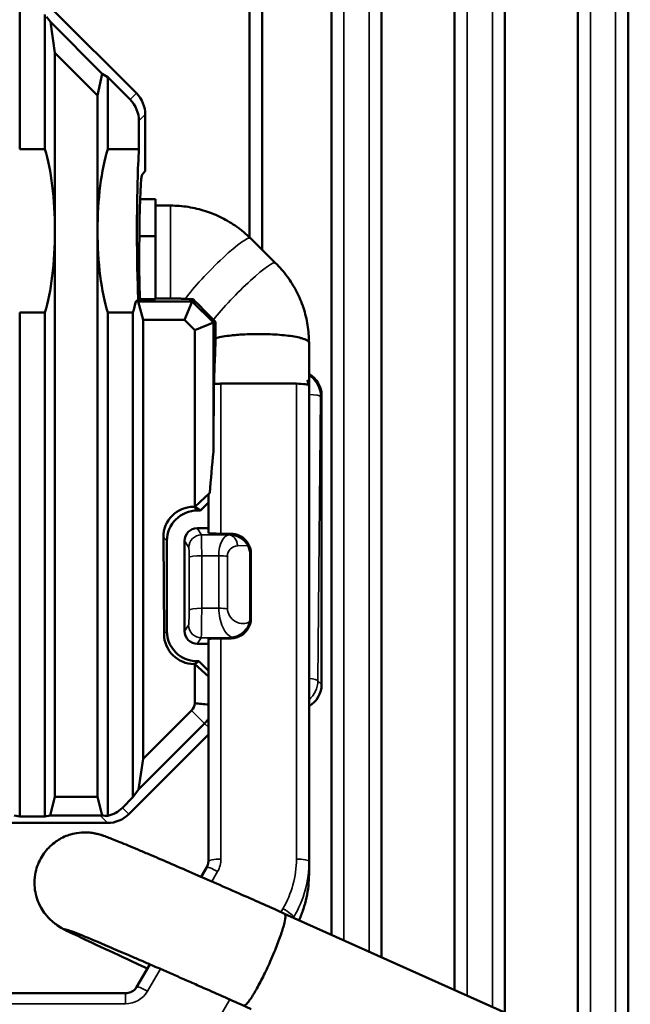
# Model space of a CAD drawing. Header units: millimetres. Extents: x 0 to 4638, y -120 to 1188.
# Tile 111 of 256: x 606 to 630, y 864 to 903. Entities that reach past the tile are written whole.
import ezdxf

# ---------------------------------------------------------------- set-up
doc = ezdxf.new("R2010")
doc.units = ezdxf.units.MM
doc.header["$LTSCALE"] = 2
doc.layers.add('Sichtbar (ISO)', color=7, linetype='Continuous', lineweight=50)
doc.layers.add('Sichtbar schmal (ISO)', color=7, linetype='Continuous', lineweight=35)

msp = doc.modelspace()

# ---------------------------------------------------------------- linework, layer by layer
at = {"layer": 'Sichtbar (ISO)'}
for p, q in [((625.1822, 863.9162), (625.1822, 946.6019)), ((628.0822, 946.6019), (628.0822, 862.6181)), ((630.0822, 861.7228), (630.0822, 946.6019)), ((623.1822, 945.8611), (623.1822, 864.8114)), ((618.2822, 904.0913), (618.2822, 867.0047)), ((620.2822, 866.1095), (620.2822, 904.1335)), ((605.8947, 903.8164), (605.8947, 898.1972)), ((610.5354, 900.4132), (607.2315, 903.7171)), ((615.0296, 903.7998), (615.0296, 894.6911)), ((615.5296, 903.888), (615.5296, 894.1991)), ((606.8947, 898.1972), (606.8947, 903.5431)), ((606.966, 903.4516), (607.1136, 903.2464)), ((607.1136, 903.2464), (607.2971, 902.0198)), ((609.1758, 901.1842), (607.1136, 903.2464)), ((607.2971, 894.9519), (607.2971, 902.0198)), ((607.2971, 902.0198), (608.9923, 900.3246)), ((608.9923, 900.3246), (609.1758, 901.1842)), ((609.1758, 901.1842), (609.3947, 901.0509)), ((609.3947, 901.0509), (609.3947, 898.1972)), ((609.3947, 901.0509), (610.2839, 900.1617)), ((608.9923, 900.3246), (608.9923, 894.9519)), ((610.6347, 898.1972), (610.6347, 899.3141)), ((610.8862, 899.5656), (610.8862, 897.3194)), ((606.8947, 898.1972), (605.8947, 898.1972)), ((609.3947, 898.1972), (610.6347, 898.1972)), ((610.8862, 897.3194), (610.7729, 897.2061)), ((610.6806, 896.2019), (611.2947, 896.2019)), ((611.2947, 894.7384), (611.2947, 896.2019)), ((611.8947, 895.9519), (611.2947, 895.9519)), ((607.2971, 872.4699), (607.2971, 894.9519)), ((608.9923, 894.9519), (608.9923, 872.4699)), ((611.2947, 894.7384), (610.6551, 894.7384)), ((611.2947, 892.2365), (611.2947, 894.7384)), ((616.0658, 893.671), (615.0658, 894.6558)), ((610.6787, 892.2365), (610.6103, 892.1682)), ((610.6787, 892.2365), (611.2947, 892.2365)), ((611.2947, 892.267), (611.8947, 892.267)), ((612.7871, 892.2371), (612.7513, 892.1506)), ((610.5195, 892.1682), (610.6093, 892.1506)), ((610.6103, 892.1682), (610.5195, 892.1682)), ((610.6093, 892.1506), (610.7971, 891.4121)), ((612.7513, 892.1506), (610.6093, 892.1506)), ((612.7513, 892.1506), (612.4453, 891.4121)), ((613.5934, 891.3085), (612.7513, 892.1506)), ((605.8947, 891.7066), (605.8947, 871.6912)), ((605.8947, 891.7066), (606.8947, 891.7066)), ((606.8947, 871.6912), (606.8947, 891.7066)), ((609.3947, 891.7066), (609.3947, 871.72)), ((610.3947, 891.7066), (609.3947, 891.7066)), ((610.3947, 872.456), (610.3947, 891.7066)), ((610.7971, 873.9845), (610.7971, 891.4121)), ((610.7971, 891.4121), (612.4453, 891.4121)), ((612.4453, 891.4121), (612.8549, 891.0025)), ((613.5934, 891.3085), (612.8549, 891.0025)), ((613.5934, 891.3085), (613.6722, 891.3411)), ((613.5934, 886.1775), (613.5934, 891.3085)), ((612.8549, 891.0025), (612.8549, 883.9935)), ((613.8078, 890.7184), (613.8078, 890.7184)), ((617.3947, 869.9173), (617.3947, 888.7959)), ((617.8947, 888.4065), (617.8947, 876.9406)), ((612.8558, 883.9935), (613.4575, 884.5449)), ((613.3947, 884.4619), (613.3947, 882.952)), ((613.3947, 884.1587), (613.077, 883.8461)), ((612.8549, 883.9935), (612.8068, 883.9935)), ((612.8558, 883.9935), (612.8549, 883.9935)), ((613.077, 883.8461), (612.8558, 883.9935)), ((612.9552, 883.8461), (613.077, 883.8461)), ((613.3947, 883.1386), (612.9453, 883.1386)), ((614.1987, 882.9251), (613.8947, 882.9251)), ((611.6076, 882.7869), (611.6313, 878.9416)), ((611.7485, 879.0596), (611.7485, 882.6468)), ((612.4489, 882.6372), (612.4489, 879.0531)), ((615.0607, 879.5988), (615.0607, 882.0898)), ((615.087, 879.5724), (615.087, 882.1167)), ((612.9514, 878.5549), (613.3947, 878.5549)), ((613.3947, 878.738), (613.3947, 869.9173)), ((613.8947, 878.7644), (614.1987, 878.7644)), ((612.8305, 877.7497), (612.8549, 877.7497)), ((612.8549, 877.7497), (612.8558, 877.7498)), ((612.8549, 877.7497), (612.8549, 876.194)), ((612.8558, 877.7498), (613.0217, 877.8603)), ((613.3947, 877.2559), (612.8558, 877.7498)), ((613.0217, 877.8603), (612.9404, 877.8603)), ((613.0217, 877.8603), (613.3947, 877.4818)), ((610.7971, 873.9845), (612.7215, 875.909)), ((613.2417, 875.3888), (610.6141, 872.7612)), ((613.3947, 874.9531), (610.2322, 871.7905)), ((610.6141, 872.7612), (610.7971, 873.9845)), ((610.3947, 872.456), (610.6141, 872.7612)), ((607.1098, 871.7333), (607.2971, 872.4699)), ((607.2971, 872.4699), (608.9923, 872.4699)), ((608.9923, 872.4699), (609.1787, 871.7367)), ((609.9807, 872.042), (610.3947, 872.456)), ((605.6801, 871.7332), (605.8947, 871.6912)), ((605.8947, 871.6912), (606.8947, 871.6912)), ((606.8947, 871.6912), (607.1098, 871.7333)), ((609.0911, 871.7333), (607.1098, 871.7333)), ((609.3846, 871.4397), (603.8393, 871.4397)), ((613.1077, 869.2996), (613.3294, 869.6778)), ((617.3947, 869.3963), (617.3947, 869.9173)), ((630.1661, 861.6853), (616.4253, 867.8359)), ((610.5407, 864.921), (611.0701, 865.824)), ((591.6834, 864.6757), (610.106, 864.6757)), ((614.6717, 864.2381), (615.0959, 864.0485))]:
    msp.add_line(p, q, dxfattribs=at)
for centre, major_axis, ratio, start_param, end_param in [((609.433, 899.3109), (-0.8509, -0.8509), 0.9972647, 2.357564, 3.1415927), ((609.6845, 899.5623), (-0.8509, -0.8509), 0.9972647, 2.357564, 3.1415927), ((606.1563, 894.9519), (0, -4.2573), 0.2679492, 1.5707963, 2.4376321), ((610.133, 894.9519), (0, -4.2573), 0.2679492, 3.8455532, 4.712389), ((610.7791, 894.9519), (0, -4.2573), 0.0524078, 3.8455532, 5.4250699), ((610.7791, 894.9519), (0, 2.2573), 0.0524078, 0.0523599, 1.5569768), ((606.1563, 894.9519), (0, -4.2573), 0.2679492, 0.7039605, 1.5707963), ((610.133, 894.9519), (0, -4.2573), 0.2679492, 4.712389, 5.5792248), ((610.7656, 893.9519), (0, -2.25), 0.0524078, 4.2362977, 4.3552695), ((610.7635, 893.818), (0, -2.2625), 0.0524078, 4.2933912, 5.4863417), ((614.5992, 892.3083), (-2.8659, 0.0173), 0.0369933, 0.7361622, 0.8865048), ((551.0766, 954.8659), (-99.527, 100.8181), 0.0007444, 2.2403414, 2.2507145), ((609.6563, 894.9519), (0, -4.2573), 0.2679492, 0.7039605, 0.8581154), ((616.8933, 888.4038), (0.709, 0.709), 0.9972647, 5.4991567, 6.5455349), ((613.8947, 916.4847), (-0.4993, -54.1838), 0.0004903, 5.2472089, 5.3059825), ((613.8947, 888.7959), (0.5, 0), 0.1736482, 1.5707896, 2.1587778), ((616.8947, 888.7959), (0.5, 0), 0.1736482, 6.2831786, 7.8539884), ((613.8947, 885.5012), (-0.3443, -3.9409), 0.0919962, 4.547963, 4.9655294), ((613.8947, 884.954), (-0.4995, -0.4935), 0.0442612, 5.7330123, 6.2394871), ((612.8083, 882.7928), (-0.8522, 0.8469), 0.9987752, 5.4953211, 7.0710495), ((612.9493, 882.6527), (1.1339, 0.3981), 0.9921418, 1.2306589, 2.8063873), ((612.9492, 882.6332), (0.1648, -0.4785), 0.9873311, 2.8138296, 4.3767751), ((613.8947, 882.952), (-0.5, 0), 0.0537126, 0, 1.5707963), ((614.5775, 882.9426), (-0.5, 0), 0.0537126, 0.7111476, 0.9816283), ((614.2859, 882.1072), (-0.3538, -0.7296), 0.9851181, 2.0282385, 3.2263628), ((614.2177, 882.0373), (-0.7483, -0.419), 0.926751, 2.6628854, 3.1483317), ((614.2859, 879.5673), (0.7653, 0.2394), 0.9888689, 4.7851, 5.9832243), ((614.2177, 879.636), (-0.8025, 0.2786), 0.9273708, 3.248743, 3.4530583), ((612.832, 878.9505), (-0.8469, -0.8522), 0.9987902, 5.5014712, 7.0648995), ((612.9493, 879.0685), (-0.5126, -1.0963), 0.9904436, 5.153408, 6.7168363), ((612.9492, 879.051), (-0.487, 0.1158), 0.9905966, 0.231359, 1.8064085), ((613.8947, 878.738), (0.5, 0), 0.052729, 1.5707963, 3.1415927), ((614.5775, 878.7472), (0.5, 0), 0.052729, 2.1941133, 2.430445), ((614.2525, 880.4991), (-0.0608, -1.7065), 0.64432, 0.0629523, 0.1408004), ((616.8933, 876.9434), (-0.709, 0.709), 0.9972647, 2.8792152, 3.9256213), ((612.4966, 876.191), (-0.1619, -0.3711), 0.8661827, 1.1414371, 1.9398064), ((609.1298, 872.8928), (-0.8509, 0.8509), 0.9972647, 2.5770554, 3.1415927), ((609.0249, 872.9978), (-0.5202, 1.1686), 0.928627, 2.7495783, 2.8227475), ((609.0654, 872.9572), (-1.4079, 0.6802), 0.7342406, 1.9876102, 2.1339325), ((609.3813, 872.6414), (-0.8509, 0.8509), 0.9972647, 2.357564, 3.1415927)]:
    msp.add_ellipse(centre, major_axis=major_axis, ratio=ratio, start_param=start_param, end_param=end_param, dxfattribs=at)
for points, knots in [([(615.0658, 894.6558), (614.8987, 894.8204), (614.7186, 894.9718), (614.3373, 895.2446), (614.136, 895.3661), (613.7173, 895.5762), (613.4998, 895.6649), (613.0538, 895.8076), (612.8253, 895.8616), (612.3628, 895.9338), (612.1287, 895.9519), (611.8947, 895.9519)], [0.78539816, 0.78539816, 0.78539816, 0.78539816, 0.9424778, 0.9424778, 1.09955743, 1.09955743, 1.25663706, 1.25663706, 1.41371669, 1.41371669, 1.57079633, 1.57079633, 1.57079633, 1.57079633]), ([(617.3947, 890.5051), (617.3947, 890.7403), (617.3759, 890.9756), (617.3012, 891.44), (617.2453, 891.6692), (617.098, 892.1158), (617.0065, 892.3332), (616.7906, 892.7506), (616.6661, 892.9506), (616.3873, 893.3285), (616.233, 893.5064), (616.0658, 893.671)], [0, 0, 0, 0, 0.15707963, 0.15707963, 0.31415927, 0.31415927, 0.4712389, 0.4712389, 0.62831853, 0.62831853, 0.78539816, 0.78539816, 0.78539816, 0.78539816]), ([(611.8947, 892.267), (611.9545, 892.267), (612.0243, 892.2661), (612.1081, 892.2643), (612.1413, 892.2634), (612.2187, 892.261), (612.2756, 892.2588), (612.3711, 892.2548), (612.4231, 892.2524), (612.475, 892.25)], [1.094932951, 1.094932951, 1.094932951, 1.094932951, 1.112884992, 1.112884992, 1.122252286, 1.122252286, 1.139879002, 1.139879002, 1.158966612, 1.158966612, 1.158966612, 1.158966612]), ([(613.5938, 891.421), (613.597, 891.4176), (613.6003, 891.4143), (613.6262, 891.3881), (613.6491, 891.3648), (613.6722, 891.3411)], [1.043221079, 1.043221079, 1.043221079, 1.043221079, 1.044623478, 1.044623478, 1.054367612, 1.054367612, 1.054367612, 1.054367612]), ([(613.6812, 890.6842), (613.6819, 890.7717), (613.6813, 890.876), (613.6793, 891.0141), (613.6782, 891.0764), (613.6757, 891.1952), (613.674, 891.2685), (613.6722, 891.3411)], [-1.085363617, -1.085363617, -1.085363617, -1.085363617, -1.058989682, -1.058989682, -1.042437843, -1.042437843, -1.02062437, -1.02062437, -1.02062437, -1.02062437]), ([(613.6173, 888.8682), (613.6205, 888.9507), (613.6235, 889.0335), (613.6266, 889.1166), (613.6327, 889.2827), (613.6387, 889.45), (613.6447, 889.6182), (613.6509, 889.7941), (613.6571, 889.9709), (613.6632, 890.1486), (613.6692, 890.3263), (613.6753, 890.5049), (613.6812, 890.6842)], [0.0000285, 0.0000285, 0.0000285, 0.0000285, 0.13923266, 0.13923266, 0.13923266, 0.41771391, 0.41771391, 0.41771391, 0.70882536, 0.70882536, 0.70882536, 0.99999656, 0.99999656, 0.99999656, 0.99999656]), ([(614.4008, 890.8064), (614.3668, 890.8031), (614.2171, 890.7872), (613.9703, 890.7524), (613.7796, 890.7116), (613.694, 890.6879), (613.6812, 890.6842)], [0.904472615, 0.904472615, 0.904472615, 0.904472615, 0.915635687, 0.954304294, 0.992972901, 0.999999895, 0.999999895, 0.999999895, 0.999999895]), ([(615.3947, 890.8524), (615.2739, 890.8524), (615.0323, 890.8487), (614.6924, 890.8321), (614.4846, 890.8148), (614.4008, 890.8064)], [0.79962986, 0.79962986, 0.79962986, 0.79962986, 0.83829847, 0.87696708, 0.90447261, 0.90447261, 0.90447261, 0.90447261]), ([(617.1302, 890.6777), (617.1108, 890.6836), (617.0192, 890.7096), (616.8191, 890.7524), (616.4956, 890.798), (616.1332, 890.8303), (615.7571, 890.8487), (615.5155, 890.8524), (615.3947, 890.8524)], [0.59512376, 0.59512376, 0.59512376, 0.59512376, 0.60628683, 0.64495544, 0.68362404, 0.72229265, 0.76096126, 0.79962986, 0.79962986, 0.79962986, 0.79962986]), ([(617.3947, 890.5051), (617.3947, 890.526), (617.3738, 890.568), (617.2779, 890.627), (617.1782, 890.6631), (617.1302, 890.6777)], [0.49028101, 0.49028101, 0.49028101, 0.49028101, 0.52894961, 0.56761822, 0.59512376, 0.59512376, 0.59512376, 0.59512376]), ([(616.8947, 888.8828), (616.8545, 888.8828), (616.771, 888.8828), (616.704, 888.8828), (616.6323, 888.8828), (616.5748, 888.8828), (616.5192, 888.8828), (616.3746, 888.8828), (616.25, 888.8828), (616.1448, 888.8828), (615.8581, 888.8828), (615.6995, 888.8828), (615.3947, 888.8828), (615.0899, 888.8828), (614.9312, 888.8831), (614.6445, 888.8832), (614.5393, 888.8832), (614.4148, 888.8832), (614.2701, 888.8831), (614.2145, 888.8831), (614.1571, 888.883), (614.0854, 888.883), (614.0184, 888.8829), (613.9349, 888.8829), (613.8947, 888.8828)], [0.00000096, 0.00000096, 0.00000096, 0.00000096, 0.04023315, 0.04023315, 0.04023315, 0.083242, 0.083242, 0.083242, 0.19516319, 0.19516319, 0.19516319, 0.5, 0.5, 0.5, 0.80483104, 0.80483104, 0.80483104, 0.91675489, 0.91675489, 0.91675489, 0.95976534, 0.95976534, 0.95976534, 0.99999918, 0.99999918, 0.99999918, 0.99999918]), ([(617.3267, 889.0237), (617.3267, 889.0237), (617.3268, 889.0233), (617.3274, 889.0212), (617.3283, 889.018), (617.3309, 889.0088), (617.3327, 889.0025), (617.3374, 888.986), (617.3406, 888.9753), (617.3488, 888.9475), (617.3542, 888.9295), (617.3704, 888.8761), (617.3819, 888.8391), (617.3939, 888.8017)], [0.262739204, 0.262739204, 0.262739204, 0.262739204, 0.264207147, 0.264207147, 0.267452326, 0.267452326, 0.271016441, 0.271016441, 0.275557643, 0.275557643, 0.282037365, 0.282037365, 0.294830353, 0.294830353, 0.294830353, 0.294830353]), ([(614.2594, 882.879), (614.3379, 882.8784), (614.4227, 882.8654), (614.5839, 882.8124), (614.6603, 882.7725), (614.7841, 882.6836), (614.8421, 882.6292), (614.9179, 882.5341), (614.9423, 882.4975), (614.9633, 882.461)], [-0.455351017, -0.455351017, -0.455351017, -0.455351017, -0.431578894, -0.431578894, -0.407806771, -0.407806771, -0.385851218, -0.385851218, -0.373210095, -0.373210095, -0.373210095, -0.373210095]), ([(614.2997, 882.9203), (614.3205, 882.9195), (614.3422, 882.918), (614.4253, 882.9087), (614.491, 882.8941), (614.5601, 882.8702), (614.5688, 882.867), (614.5775, 882.8637)], [-0.289301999, -0.289301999, -0.289301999, -0.289301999, -0.282144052, -0.282144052, -0.262871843, -0.262871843, -0.260095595, -0.260095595, -0.260095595, -0.260095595]), ([(615.0431, 879.4386), (615.0261, 879.3617), (614.9968, 879.2859), (614.9568, 879.2158), (614.9111, 879.1357), (614.8496, 879.0608), (614.7774, 878.999), (614.7439, 878.9704), (614.7077, 878.9441), (614.6694, 878.9208), (614.6323, 878.8981), (614.5934, 878.8783), (614.5536, 878.8618), (614.5228, 878.8491), (614.4909, 878.8381), (614.4594, 878.8292), (614.4274, 878.8201), (614.3945, 878.813), (614.3672, 878.8079), (614.3598, 878.8066), (614.3527, 878.8053), (614.3465, 878.804)], [0, 0, 0, 0, 0.24410958, 0.24410958, 0.24410958, 0.52300193, 0.52300193, 0.52300193, 0.65214903, 0.65214903, 0.65214903, 0.77751124, 0.77751124, 0.77751124, 0.87445371, 0.87445371, 0.87445371, 0.97309694, 0.97309694, 0.97309694, 0.99999994, 0.99999994, 0.99999994, 0.99999994]), ([(614.5775, 878.8299), (614.5688, 878.8265), (614.5601, 878.8232), (614.491, 878.7984), (614.4248, 878.7829), (614.3367, 878.7716), (614.3103, 878.7696), (614.2857, 878.7686)], [-0.079651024, -0.079651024, -0.079651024, -0.079651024, -0.076864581, -0.076864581, -0.057616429, -0.057616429, -0.0488987, -0.0488987, -0.0488987, -0.0488987]), ([(612.8549, 876.194), (612.9433, 876.1855), (613.0372, 876.1763), (613.2137, 876.1589), (613.3062, 876.1497), (613.3947, 876.1408)], [-0.072881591, -0.072881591, -0.072881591, -0.072881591, -0.036716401, -0.036716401, -0.000010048, -0.000010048, -0.000010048, -0.000010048]), ([(613.3947, 875.5763), (613.3724, 875.5425), (613.3484, 875.5099), (613.2972, 875.4472), (613.2702, 875.4173), (613.2417, 875.3888)], [-0.02424969, -0.02424969, -0.02424969, -0.02424969, -0.012096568, -0.012096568, 0, 0, 0, 0]), ([(610.9761, 865.6637), (610.4202, 865.9164), (609.91, 866.1502), (608.964, 866.588), (608.5473, 866.7838), (607.8844, 867.1035), (607.8292, 867.0919), (607.3791, 867.3883), (607.3497, 867.4083), (607.2659, 867.4698), (607.2098, 867.5107), (607.0491, 867.6618), (606.9591, 867.7426), (606.7734, 868.0177), (606.7134, 868.1159), (606.6105, 868.3499), (606.5679, 868.4652), (606.4866, 868.8153), (606.4587, 869.0888), (606.5473, 869.6084), (606.6231, 869.831), (606.8357, 870.2159), (606.9666, 870.3788), (607.2542, 870.6543), (607.4095, 870.7565), (607.7339, 870.9288), (607.888, 870.9761), (608.21, 871.0544), (608.3393, 871.0603), (608.5872, 871.0662), (608.6734, 871.0559), (608.8165, 871.038), (608.8667, 871.0282), (608.9632, 871.0082), (609.0015, 870.9983), (609.0965, 870.9728), (609.1376, 870.9597), (609.3316, 870.8964), (609.4458, 870.8511), (609.692, 870.7537), (609.7822, 870.7174), (609.9823, 870.6359), (610.0926, 870.5904), (610.3315, 870.4912), (610.4602, 870.4373), (610.7327, 870.3225), (610.8762, 870.2618), (611.5233, 869.9865), (612.104, 869.7363), (613.3695, 869.186), (614.0525, 868.8867), (615.3059, 868.3336), (615.8683, 868.0842), (616.4253, 867.8359)], [3.6564377, 3.6564377, 3.6564377, 3.6564377, 3.9453911, 3.9453911, 4.2713366, 4.2713366, 4.6241539, 4.6241539, 4.645362, 4.645362, 4.6704425, 4.6704425, 4.6889418, 4.6889418, 4.6962691, 4.6962691, 4.7013243, 4.7013243, 4.7086563, 4.7086563, 4.7136587, 4.7136587, 4.7183928, 4.7183928, 4.7238752, 4.7238752, 4.7314072, 4.7314072, 4.7433567, 4.7433567, 4.7608798, 4.7608798, 4.7799976, 4.7799976, 4.8053879, 4.8053879, 4.8537276, 4.8537276, 5.0514587, 5.0514587, 5.1506199, 5.1506199, 5.2518062, 5.2518062, 5.3532246, 5.3532246, 5.4528934, 5.4528934, 5.7794877, 5.7794877, 6.1018703, 6.1018703, 6.354168, 6.354168, 6.354168, 6.354168]), ([(613.3294, 869.6778), (613.3379, 869.6924), (613.3457, 869.7074), (613.3596, 869.738), (613.3657, 869.7537), (613.3762, 869.7855), (613.3806, 869.8017), (613.3876, 869.8343), (613.3903, 869.8508), (613.3938, 869.884), (613.3947, 869.9006), (613.3947, 869.9173)], [5.75958653, 5.75958653, 5.75958653, 5.75958653, 5.86430629, 5.86430629, 5.96902604, 5.96902604, 6.0737458, 6.0737458, 6.17846555, 6.17846555, 6.28318531, 6.28318531, 6.28318531, 6.28318531]), ([(617.3947, 869.3963), (617.3947, 869.2411), (617.3864, 869.0859), (617.3535, 868.7772), (617.3288, 868.6236), (617.2633, 868.32), (617.2224, 868.17), (617.1251, 867.8748), (617.0685, 867.7298), (617.003, 867.585), (617.0016, 867.5818), (617.0002, 867.5786)], [0, 0, 0, 0, 0.10471976, 0.10471976, 0.20943951, 0.20943951, 0.31415927, 0.31415927, 0.41887902, 0.41887902, 0.42123209, 0.42123209, 0.42123209, 0.42123209]), ([(614.7973, 864.1824), (614.7984, 864.1821), (614.7995, 864.1818), (614.8007, 864.1816), (614.8179, 864.1782), (614.8413, 864.1882), (614.8698, 864.211), (614.9161, 864.248), (614.9775, 864.3202), (615.0488, 864.4215), (615.1201, 864.5227), (615.2032, 864.656), (615.2914, 864.8102), (615.3795, 864.9644), (615.4749, 865.1439), (615.5698, 865.3338), (615.6646, 865.5238), (615.7615, 865.7294), (615.8527, 865.9345), (615.9081, 866.0593), (615.9625, 866.1861), (616.0133, 866.3093), (616.0969, 866.5121), (616.1735, 866.7111), (616.237, 866.8906), (616.3006, 867.0703), (616.3528, 867.2355), (616.3896, 867.3723), (616.4264, 867.5092), (616.4486, 867.6215), (616.4545, 867.6999), (616.4605, 867.7781), (616.4504, 867.8247), (616.4253, 867.8359)], [0, 0, 0, 0, 0.00441597, 0.00441597, 0.00441597, 0.07055216, 0.07055216, 0.07055216, 0.17802035, 0.17802035, 0.17802035, 0.28537598, 0.28537598, 0.28537598, 0.39268365, 0.39268365, 0.39268365, 0.49999432, 0.49999432, 0.49999432, 0.56532351, 0.56532351, 0.56532351, 0.6727558, 0.6727558, 0.6727558, 0.78031454, 0.78031454, 0.78031454, 0.88795187, 0.88795187, 0.88795187, 0.99529112, 0.99529112, 0.99529112, 0.99529112]), ([(607.9332, 867.1446), (607.9332, 867.1446), (607.9544, 867.1372), (608.0641, 867.0961), (608.2074, 867.0396), (608.6607, 866.8547), (609.0214, 866.7037), (609.5681, 866.4712), (609.688, 866.42), (609.9386, 866.3128), (610.0694, 866.2566), (610.3397, 866.1402), (610.4792, 866.0801), (610.764, 865.9568), (610.9093, 865.8939), (611.2084, 865.7639), (611.3623, 865.6969), (611.6781, 865.5591), (611.84, 865.4884), (612.1686, 865.3445), (612.3354, 865.2713), (612.6706, 865.124), (612.839, 865.0499), (613.5551, 864.7341), (614.1155, 864.4858), (614.6717, 864.2381)], [4.8705069, 4.8705069, 4.8705069, 4.8705069, 4.953245, 4.953245, 5.1567976, 5.1567976, 5.4500501, 5.4500501, 5.5280072, 5.5280072, 5.606928, 5.606928, 5.685819, 5.685819, 5.7636983, 5.7636983, 5.8426047, 5.8426047, 5.9225172, 5.9225172, 6.0024183, 6.0024183, 6.0812937, 6.0812937, 6.3351971, 6.3351971, 6.3351971, 6.3351971]), ([(610.106, 864.6757), (610.1415, 864.6757), (610.1769, 864.6794), (610.2461, 864.6939), (610.2798, 864.7047), (610.3441, 864.7329), (610.3746, 864.7503), (610.4311, 864.7906), (610.457, 864.8137), (610.5033, 864.8643), (610.5236, 864.8918), (610.5407, 864.921)], [4.712389, 4.712389, 4.712389, 4.712389, 4.9218285, 4.9218285, 5.131268, 5.131268, 5.3407075, 5.3407075, 5.550147, 5.550147, 5.7595865, 5.7595865, 5.7595865, 5.7595865])]:
    msp.add_open_spline(points, degree=3, knots=knots, dxfattribs=at)
msp.add_open_spline([(617.3947, 890.5051), (617.3947, 889.7732), (617.3946, 889.0655), (617.3948, 888.2892)], degree=3, dxfattribs=at)
at = {"layer": 'Sichtbar schmal (ISO)'}
for p, q in [((623.6822, 946.6019), (623.6822, 864.5876)), ((624.6822, 864.14), (624.6822, 946.6019)), ((628.5822, 946.6019), (628.5822, 862.3943)), ((629.5822, 861.9466), (629.5822, 946.6019)), ((618.7822, 904.0452), (618.7822, 866.7809)), ((619.7822, 866.3333), (619.7822, 904.0452)), ((610.5354, 900.4132), (610.2839, 900.1617)), ((610.6347, 899.3141), (610.8862, 899.5656)), ((611.8947, 892.267), (611.8947, 895.9519)), ((613.8947, 882.9251), (613.8947, 888.8828)), ((616.8947, 888.8828), (616.8947, 870.0041)), ((617.8528, 888.3646), (617.7486, 877.0867)), ((617.8528, 888.3646), (617.8947, 888.4065)), ((612.8068, 883.9935), (612.9552, 883.8461)), ((613.1155, 882.8768), (612.9453, 883.1386)), ((614.2172, 882.8768), (613.1155, 882.8768)), ((614.2172, 882.8768), (614.2594, 882.879)), ((614.2997, 882.9203), (614.2594, 882.879)), ((611.7485, 882.6468), (611.6076, 882.7869)), ((612.4489, 882.6372), (612.6158, 882.3805)), ((614.9633, 882.461), (614.5614, 882.4405)), ((613.129, 879.9658), (613.129, 882.0518)), ((613.129, 882.0518), (613.8089, 882.0518)), ((613.8089, 879.9658), (613.8089, 882.0518)), ((615.0607, 882.0898), (615.087, 882.1167)), ((612.6293, 881.9681), (612.6293, 879.882)), ((614.153, 882.028), (614.153, 879.9419)), ((613.8089, 879.9658), (613.129, 879.9658)), ((615.087, 879.5724), (615.0607, 879.5988)), ((611.6313, 878.9416), (611.7485, 879.0596)), ((612.6097, 879.2959), (612.4489, 879.0531)), ((612.9514, 878.5549), (613.1094, 878.7935)), ((613.1094, 878.7935), (614.2609, 878.7935)), ((613.8947, 870.0041), (613.8947, 878.7644)), ((614.2609, 878.7935), (614.2857, 878.7686)), ((612.9404, 877.8603), (612.8305, 877.7497)), ((617.7486, 877.0867), (617.8947, 876.9406)), ((612.7215, 875.909), (613.2417, 875.3888)), ((613.3947, 875.2358), (613.2417, 875.3888)), ((609.9807, 872.042), (610.2322, 871.7905)), ((609.3846, 871.4397), (609.0911, 871.7333)), ((613.5286, 869.1157), (613.7607, 869.5117)), ((616.3588, 868.0345), (616.2803, 867.9005)), ((616.7781, 867.678), (616.7918, 867.7015)), ((616.7918, 867.7015), (616.7918, 867.6719)), ((610.9721, 864.755), (611.4913, 865.6406)), ((610.106, 864.2626), (610.106, 864.6757)), ((610.106, 864.2626), (591.6834, 864.2626)), ((614.2445, 864.4281), (613.5701, 863.2778))]:
    msp.add_line(p, q, dxfattribs=at)
for centre, major_axis, ratio, start_param, end_param in [((613.6625, 893.2308), (1.4033, 1.425), 0.1227878, 0, 2.4434333), ((614.6625, 892.246), (1.4033, 1.425), 0.1227878, 0, 2.3034639), ((616.8528, 888.3632), (0.3867, 0.9283), 0.9934301, 5.1061797, 6.1075697), ((617.3535, 888.3646), (0.5, -0.0046), 0.173641, 0.0531683, 1.4897187), ((613.1155, 882.3775), (-0.4192, -0.2725), 0.998052, 4.1368054, 5.6997509), ((613.1116, 881.8782), (0.003, 1), 0.017195, 4.8869741, 6.2308776), ((614.3358, 881.8782), (0.1244, -0.998), 0.5130328, 3.1300719, 4.4739754), ((614.2172, 882.3775), (-0.0255, 0.4994), 0.6967495, 4.8032698, 6.2101595), ((614.6799, 881.9412), (-0.4481, 0.3328), 0.8326377, 5.4931488, 6.8370523), ((612.6119, 881.8812), (-0.003, -0.5), 0.034389, 1.745538, 3.0894416), ((613.129, 881.965), (-0.5, 0), 0.1736482, 4.712389, 6.2482787), ((613.8089, 881.965), (0.5, 0), 0.1736482, 0.8115781, 1.5707963), ((612.6119, 879.7952), (-0.003, -0.5), 0.034389, 0.0525687, 1.745538), ((613.129, 879.879), (-0.5, 0), 0.1736482, 4.712389, 6.2482787), ((613.1116, 879.7921), (0.003, 1), 0.017195, 3.1940047, 4.8869741), ((614.3358, 879.7921), (0.1244, -0.998), 0.5130328, 4.4739754, 6.0652517), ((613.8089, 879.879), (0.5, 0), 0.1736482, 0.8115781, 1.5707963), ((614.6799, 879.8551), (-0.4481, 0.3328), 0.8326377, 0.553867, 2.8852598), ((613.1094, 879.2928), (-0.4169, 0.2761), 0.9980302, 0.5797913, 2.1548408), ((617.2493, 877.0867), (0.5, -0.0046), 0.173641, 0.0531683, 1.2772988), ((616.7486, 877.0881), (-0.925, -0.3824), 0.9935254, 1.8834928, 2.7458965), ((613.8947, 869.9173), (-0.5, 0), 0.1736482, 4.712389, 6.2831853), ((612.8947, 870.0041), (1, 0), 0.9848078, 5.7595865, 6.2831853), ((612.8947, 870.0041), (4, 0), 0.9848078, 5.7595865, 6.2831853), ((616.8947, 869.9173), (0.5, 0), 0.1736482, 0, 1.5707963), ((613.7607, 869.4249), (-0.4313, 0.2529), 0.1503837, 4.8003251, 6.2831853), ((612.8947, 869.9173), (4.5, 0), 0.9848078, 5.7595865, 6.2831853), ((612.8947, 869.3963), (4.5, 0), 0.9848078, 5.8606691, 6.2831853), ((616.3588, 867.9477), (0.4313, -0.2529), 0.1503837, 0.0879361, 1.6587325), ((614.2865, 864.2936), (-6.6158, 2.9407), 0.0146639, 4.6416193, 7.3365068), ((614.2865, 864.2936), (-6.609, 2.9377), 0.0146639, 4.6602276, 7.3359255), ((610.9721, 864.6681), (-0.4313, 0.2529), 0.1503837, 4.8003251, 6.2831853), ((610.106, 865.2474), (1, 0), 0.9848078, 4.712389, 5.7595865)]:
    msp.add_ellipse(centre, major_axis=major_axis, ratio=ratio, start_param=start_param, end_param=end_param, dxfattribs=at)

doc.saveas('drawing.dxf')
